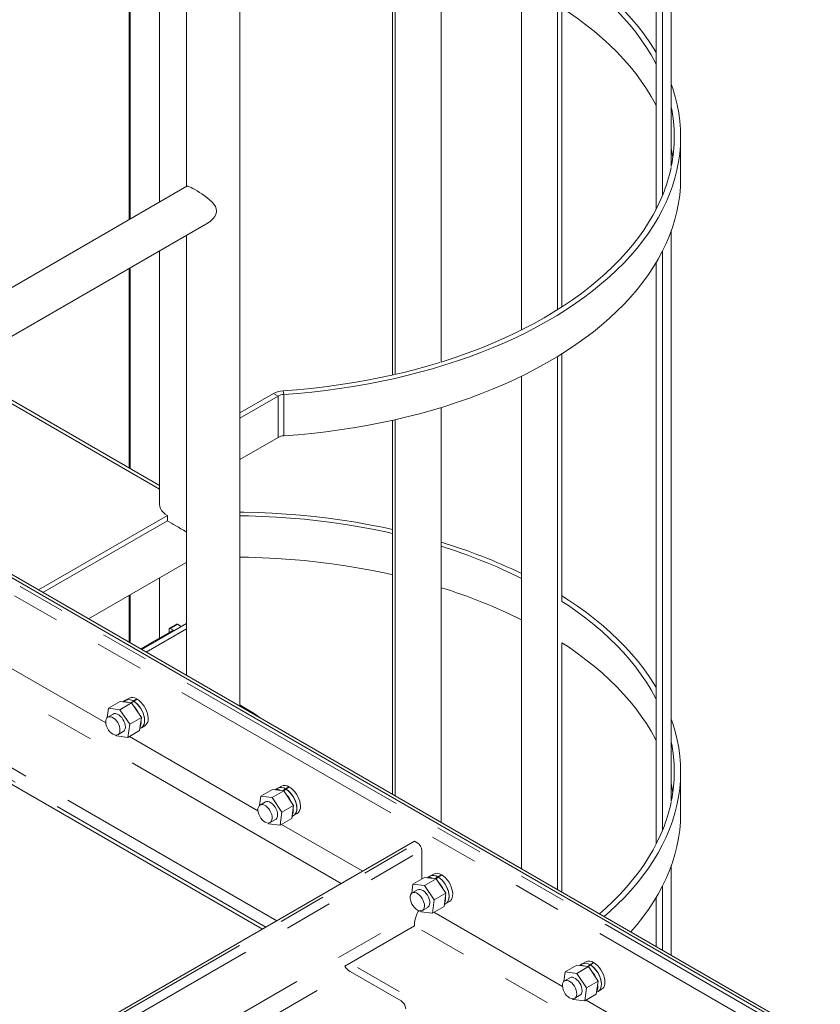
# Model space of a CAD drawing. Header units: millimetres. Extents: x 450 to 25135, y 150 to 17673.
# Tile 244 of 256: x 13361 to 13993, y 13574 to 14351. Entities that reach past the tile are written whole.
import ezdxf

# ---------------------------------------------------------------- set-up
doc = ezdxf.new("R2010")
doc.units = ezdxf.units.MM
doc.linetypes.add('SLD-Centrada-doble', pattern=[12.7, 6.35, -1.27, 1.27, -1.27, 1.27, -1.27])
doc.linetypes.add('SLD-Continua', pattern=[0])
doc.layers.add('COTAS', color=1, linetype='SLD-Continua')
doc.layers.add('OCULTA', color=8, linetype='SLD-Continua')

msp = doc.modelspace()

# ---------------------------------------------------------------- linework, layer by layer
at = {"layer": 'COTAS', "linetype": 'SLD-Continua', "lineweight": 18, "ltscale": 30}
for p, q in [((13479.21, 13867.24), (13479.21, 13869.96)), ((13485.09, 13873.73), (13479.44, 13870.47)), ((13479.99, 13870.41), (13483.02, 13868.66)), ((13485.64, 13873.68), (13488.67, 13871.93)), ((13480.69, 13868.09), (13463.93, 13858.42)), ((13463.51, 13858.17), (13456.66, 13854.22)), ((13535.11, 13809.78), (13534.94, 13809.69)), ((13535.11, 13809.78), (13546.29, 13803.32)), ((13545.82, 13802.75), (13546.29, 13803.32))]:
    msp.add_line(p, q, dxfattribs=at)
at = {"layer": 'COTAS', "linetype": 'SLD-Centrada-doble', "lineweight": 18, "ltscale": 30}
msp.add_line((13485.64, 13873.68), (13479.99, 13870.41), dxfattribs=at)
at = {"layer": 'COTAS', "linetype": 'SLD-Continua', "lineweight": 18, "ltscale": 30, "flags": 128}
msp.add_lwpolyline([(13546.29, 13803.32), (13549.08, 13801.25), (13550.92, 13799.81)], dxfattribs=at)
at = {"layer": 'COTAS', "linetype": 'SLD-Continua', "lineweight": 18, "ltscale": 900}
for centre, radius, start, end in [((13479.68, 13870.04), 0.48, 50.79671, 189.21404), ((13485.32, 13873.23), 0.553, 54.38242, 114.30712), ((13482.19, 13865.3), 3.17, 81.96171, 118.18728), ((13465, 13855.38), 3.17, 81.96171, 118.18728), ((13465.41, 13855.76), 3.03, 81.28093, 123.77156)]:
    msp.add_arc(centre, radius, start, end, dxfattribs=at)
at = {"layer": 'OCULTA', "linetype": 'SLD-Continua', "lineweight": 18, "ltscale": 30}
for p, q in [((13875.64, 14235.04), (13875.64, 14685.9)), ((13868.7, 14212.29), (13868.7, 14669.82)), ((13863.77, 14201.68), (13863.77, 14660.88)), ((13785.73, 14121.99), (13785.73, 14586.47)), ((13492.78, 14579.65), (13492.78, 14219.32)), ((13534.94, 13809.03), (13534.94, 14579.65)), ((13471.56, 14571.71), (13471.56, 14207.07)), ((13757.44, 14106.12), (13757.44, 14571.02)), ((13448.48, 14193.75), (13448.48, 14558.39)), ((13693.82, 14080.73), (13693.82, 14546.2)), ((13655.46, 14070.52), (13655.46, 14536.13)), ((13657.57, 14070.97), (13657.57, 14536.6)), ((13447.62, 14193.25), (13447.62, 14422.69)), ((13789.26, 14124.25), (13789.26, 14360.49)), ((13883, 14226.04), (13883, 14258.7)), ((13493.16, 14219.54), (13158.5, 14026.34)), ((13191.9, 14007.06), (13509.86, 14190.61)), ((13875.64, 13733.67), (13875.64, 14184.54)), ((13492.78, 14180.75), (13492.78, 13833.37)), ((13471.56, 14168.5), (13471.56, 13968.18)), ((13868.7, 13710.93), (13868.7, 14168.45)), ((13863.77, 13700.31), (13863.77, 14159.51)), ((13447.62, 13997.12), (13447.62, 14154.68)), ((13448.48, 13996.62), (13448.48, 14155.18)), ((13050.7, 14086.12), (13991.15, 13543.21)), ((13991.15, 13543.21), (13050.7, 14086.12)), ((13052.82, 14087.35), (13993.28, 13544.44)), ((13785.73, 13664.25), (13785.73, 14085.1)), ((13789.26, 13891.83), (13789.26, 14087.29)), ((13757.44, 13680.58), (13757.44, 14069.66)), ((13471.56, 13983.3), (13333.41, 14063.05)), ((13333.41, 14060.1), (13471.56, 13980.35)), ((13561.56, 14055.95), (13534.94, 14040.58)), ((13565.1, 14053.91), (13534.94, 14036.49)), ((13693.82, 13717.31), (13693.82, 14044.83)), ((13655.46, 13739.46), (13655.46, 14034.76)), ((13657.57, 13738.24), (13657.57, 14035.24)), ((13565.1, 14021.24), (13534.94, 14003.83)), ((13477.74, 13959.58), (13375.95, 13900.81)), ((13379.48, 13898.77), (13477.74, 13955.49)), ((13477.74, 13959.58), (13477.74, 13955.49)), ((13415.56, 13877.95), (13492.64, 13922.44)), ((13471.56, 13910.27), (13471.56, 13862.82)), ((13447.62, 13859.44), (13447.62, 13896.45)), ((13448.48, 13858.94), (13448.48, 13896.95)), ((13457.33, 13853.83), (13492.78, 13874.29)), ((13460.87, 13851.79), (13492.78, 13870.21)), ((13789.26, 13662.21), (13789.26, 13859.12)), ((13431.21, 13807.34), (13440.41, 13812.64)), ((13440.32, 13806.26), (13449.51, 13811.57)), ((13449.51, 13811.57), (13440.41, 13812.64)), ((13444.68, 13813.65), (13442.5, 13812.4)), ((13447.5, 13815.28), (13444.68, 13813.65)), ((13448.51, 13811.69), (13450.88, 13813.06)), ((13449.23, 13811.6), (13451.3, 13812.8)), ((13457.2, 13800.12), (13449.51, 13811.57)), ((13450.71, 13813.15), (13453.54, 13814.78)), ((13450.87, 13812.55), (13450.88, 13813.06)), ((13451.14, 13812.91), (13453.97, 13814.54)), ((13451.14, 13812.91), (13451.14, 13812.71)), ((13453.54, 13814.29), (13453.54, 13814.78)), ((13431.21, 13807.34), (13430.22, 13800.05)), ((13434.9, 13802.81), (13430.66, 13800.36)), ((13440.32, 13806.26), (13431.21, 13807.34)), ((13448.01, 13794.81), (13440.32, 13806.26)), ((13448.01, 13794.81), (13457.2, 13800.12)), ((13455.79, 13789.74), (13457.2, 13800.12)), ((13446.59, 13784.43), (13448.01, 13794.81)), ((13457.17, 13792), (13460, 13793.63)), ((13437.07, 13786.13), (13437.49, 13785.51)), ((13437.49, 13785.51), (13446.59, 13784.43)), ((13438.66, 13786.51), (13442.9, 13788.96)), ((13446.59, 13784.43), (13455.79, 13789.74)), ((13456, 13791.32), (13457.17, 13792)), ((13552.74, 13633.01), (13291.12, 13784.04)), ((13883, 13724.67), (13883, 13757.33)), ((13567.71, 13745.89), (13564.88, 13744.26)), ((13551.42, 13737.94), (13550.43, 13730.65)), ((13551.42, 13737.94), (13560.62, 13743.25)), ((13560.53, 13736.87), (13551.42, 13737.94)), ((13560.53, 13736.87), (13569.72, 13742.18)), ((13569.72, 13742.18), (13560.62, 13743.25)), ((13564.88, 13744.26), (13562.71, 13743)), ((13568.72, 13742.29), (13571.09, 13743.66)), ((13569.44, 13742.21), (13571.51, 13743.41)), ((13577.41, 13730.73), (13569.72, 13742.18)), ((13570.92, 13743.76), (13573.75, 13745.39)), ((13571.08, 13743.16), (13571.09, 13743.66)), ((13571.35, 13743.51), (13574.17, 13745.14)), ((13571.35, 13743.51), (13571.35, 13743.31)), ((13573.75, 13744.9), (13573.75, 13745.39)), ((13555.11, 13733.42), (13550.87, 13730.97)), ((13568.22, 13725.42), (13560.53, 13736.87)), ((13568.22, 13725.42), (13577.41, 13730.73)), ((13575.99, 13720.35), (13577.41, 13730.73)), ((13566.8, 13715.04), (13568.22, 13725.42)), ((13576.21, 13721.93), (13577.38, 13722.6)), ((13577.38, 13722.6), (13580.21, 13724.24)), ((13557.28, 13716.74), (13557.7, 13716.11)), ((13557.7, 13716.11), (13566.8, 13715.04)), ((13558.87, 13717.11), (13563.11, 13719.56)), ((13566.8, 13715.04), (13575.99, 13720.35)), ((13367.49, 13526.07), (13672.96, 13702.41)), ((13675.08, 13701.19), (13672.96, 13702.41)), ((13678.61, 13672.58), (13678.61, 13695.06)), ((13687.92, 13676.49), (13685.09, 13674.86)), ((13691.13, 13674.36), (13693.96, 13675.99)), ((13691.55, 13674.12), (13694.38, 13675.75)), ((13693.96, 13675.5), (13693.96, 13675.99)), ((13875.64, 13612.35), (13875.64, 13683.17)), ((13671.63, 13668.55), (13670.64, 13661.26)), ((13671.63, 13668.55), (13680.82, 13673.85)), ((13680.73, 13667.48), (13671.63, 13668.55)), ((13680.73, 13667.48), (13689.93, 13672.78)), ((13689.93, 13672.78), (13680.82, 13673.85)), ((13685.09, 13674.86), (13682.92, 13673.61)), ((13688.93, 13672.9), (13691.3, 13674.27)), ((13689.64, 13672.82), (13691.72, 13674.01)), ((13697.62, 13661.33), (13689.93, 13672.78)), ((13691.29, 13673.76), (13691.3, 13674.27)), ((13691.55, 13674.12), (13691.55, 13673.92)), ((13675.32, 13664.02), (13671.08, 13661.57)), ((13688.42, 13656.02), (13680.73, 13667.48)), ((13688.42, 13656.02), (13697.62, 13661.33)), ((13696.2, 13650.95), (13697.62, 13661.33)), ((13868.7, 13616.36), (13868.7, 13667.09)), ((13687.01, 13645.64), (13688.42, 13656.02)), ((13696.42, 13652.53), (13697.59, 13653.21)), ((13697.59, 13653.21), (13700.42, 13654.84)), ((13863.77, 13619.2), (13863.77, 13658.14)), ((13676.2, 13647.6), (13675.78, 13646.89)), ((13677.48, 13647.35), (13677.91, 13646.72)), ((13677.91, 13646.72), (13687.01, 13645.64)), ((13679.08, 13647.72), (13683.32, 13650.17)), ((13687.01, 13645.64), (13696.2, 13650.95)), ((13617.8, 13603.62), (13672.96, 13635.46)), ((13808.13, 13607.1), (13805.3, 13605.47)), ((13811.34, 13604.97), (13814.17, 13606.6)), ((13811.76, 13604.72), (13814.59, 13606.35)), ((13814.17, 13606.11), (13814.17, 13606.6)), ((13662.35, 13576.27), (13622.04, 13599.53)), ((13791.84, 13599.15), (13790.85, 13591.86)), ((13791.84, 13599.15), (13801.03, 13604.46)), ((13800.94, 13598.08), (13791.84, 13599.15)), ((13800.94, 13598.08), (13810.14, 13603.39)), ((13808.63, 13586.63), (13800.94, 13598.08)), ((13810.14, 13603.39), (13801.03, 13604.46)), ((13805.3, 13605.47), (13803.13, 13604.21)), ((13809.13, 13603.5), (13811.5, 13604.87)), ((13809.85, 13603.42), (13811.93, 13604.62)), ((13817.82, 13591.94), (13810.14, 13603.39)), ((13811.5, 13604.37), (13811.5, 13604.87)), ((13811.76, 13604.72), (13811.76, 13604.52)), ((13795.53, 13594.63), (13791.29, 13592.18)), ((13808.63, 13586.63), (13817.82, 13591.94)), ((13816.41, 13581.56), (13817.82, 13591.94)), ((13807.22, 13576.25), (13808.63, 13586.63)), ((13816.63, 13583.14), (13817.8, 13583.81)), ((13817.8, 13583.81), (13820.63, 13585.45)), ((13797.69, 13577.95), (13798.11, 13577.32)), ((13798.11, 13577.32), (13807.22, 13576.25)), ((13799.29, 13578.32), (13803.53, 13580.77)), ((13807.22, 13576.25), (13816.41, 13581.56))]:
    msp.add_line(p, q, dxfattribs=at)
at = {"layer": 'OCULTA', "linetype": 'SLD-Centrada-doble', "lineweight": 18, "ltscale": 30}
for p, q in [((13988.33, 13541.58), (13047.87, 14084.49)), ((13984.08, 13534.23), (13043.63, 14077.14)), ((13569.05, 14058.04), (13569.64, 14055.18)), ((13561.56, 14055.95), (13565.1, 14053.91)), ((13565.1, 14053.91), (13565.1, 14021.24)), ((13569.64, 14055.18), (13569.64, 14022.51)), ((13429.05, 13795.86), (13354.76, 13838.74)), ((13614.97, 13668.93), (13346.27, 13824.05)), ((13564.05, 13639.54), (13295.36, 13794.66)), ((13555.57, 13634.64), (13291.12, 13787.31)), ((13549.26, 13726.46), (13447.71, 13785.08)), ((13631.94, 13678.73), (13567.92, 13715.69)), ((13369.61, 13524.84), (13675.08, 13701.19)), ((13374.61, 13519.56), (13678.61, 13695.06)), ((13414.92, 13496.29), (13675.78, 13646.89)), ((13789.67, 13587.67), (13688.13, 13646.29)), ((13975.6, 13460.74), (13672.96, 13635.46)), ((13924.69, 13431.35), (13622.04, 13606.06)), ((13431.13, 13489.32), (13622.04, 13599.53)), ((13471.43, 13466.05), (13662.35, 13576.27)), ((13924.08, 13510.08), (13808.34, 13576.9))]:
    msp.add_line(p, q, dxfattribs=at)
at = {"layer": 'OCULTA', "linetype": 'SLD-Continua', "lineweight": 18, "ltscale": 30, "flags": 128}
for points in [[(13863.77, 14315.72), (13863.06, 14317.1), (13859.68, 14323.21), (13855.97, 14329.26), (13851.92, 14335.23), (13847.55, 14341.13), (13842.85, 14346.95), (13837.84, 14352.67), (13832.52, 14358.3), (13826.89, 14363.83), (13820.95, 14369.26), (13814.73, 14374.57), (13808.21, 14379.77), (13801.41, 14384.84), (13794.33, 14389.79), (13789.22, 14393.17)], [(13863.77, 14325.23), (13862.2, 14327.81), (13858.26, 14333.86), (13854, 14339.83), (13849.4, 14345.72), (13844.49, 14351.53), (13839.26, 14357.24), (13833.73, 14362.86), (13827.89, 14368.37), (13821.75, 14373.77), (13815.32, 14379.06), (13808.6, 14384.23), (13801.61, 14389.28), (13794.34, 14394.19), (13789.26, 14397.45)], [(13863.77, 14283.06), (13863.06, 14284.44), (13859.68, 14290.55), (13855.97, 14296.59), (13851.92, 14302.57), (13847.55, 14308.47), (13842.85, 14314.28), (13837.84, 14320.01), (13832.52, 14325.64), (13826.89, 14331.17), (13820.95, 14336.6), (13814.73, 14341.91), (13808.21, 14347.11), (13801.41, 14352.18), (13794.33, 14357.13), (13789.26, 14360.49)], [(13569.64, 14055.18), (13580.73, 14056.04), (13591.77, 14057.1), (13602.75, 14058.36), (13613.65, 14059.82), (13624.47, 14061.47), (13635.2, 14063.33), (13645.81, 14065.38), (13656.31, 14067.62), (13666.68, 14070.05), (13676.91, 14072.66), (13687, 14075.47), (13696.93, 14078.45), (13706.68, 14081.61), (13716.27, 14084.95), (13725.66, 14088.47), (13734.86, 14092.15), (13743.85, 14096), (13752.63, 14100.01), (13761.18, 14104.17), (13769.5, 14108.49), (13777.59, 14112.96), (13785.42, 14117.58), (13793, 14122.33), (13800.32, 14127.22), (13807.36, 14132.24), (13814.13, 14137.39), (13820.61, 14142.66), (13826.8, 14148.04), (13832.69, 14153.53), (13838.29, 14159.13), (13843.57, 14164.83), (13848.54, 14170.62), (13853.19, 14176.49), (13857.52, 14182.45), (13861.52, 14188.49), (13865.18, 14194.59), (13868.52, 14200.76), (13871.51, 14206.99), (13874.17, 14213.26), (13876.47, 14219.59), (13878.44, 14225.95), (13880.05, 14232.34), (13881.32, 14238.76), (13882.23, 14245.2), (13882.79, 14251.65), (13883, 14258.11), (13882.85, 14264.58), (13882.36, 14271.03), (13881.51, 14277.47), (13880.31, 14283.9), (13878.75, 14290.3), (13876.85, 14296.66), (13875.64, 14300.2)], [(13876.85, 14242.37), (13876.16, 14246.75), (13875.64, 14249.44)], [(13569.64, 14022.51), (13580.73, 14023.37), (13591.77, 14024.43), (13602.75, 14025.69), (13613.65, 14027.15), (13624.47, 14028.81), (13635.2, 14030.67), (13645.81, 14032.71), (13656.31, 14034.95), (13666.68, 14037.38), (13676.91, 14040), (13687, 14042.8), (13696.93, 14045.79), (13706.68, 14048.95), (13716.27, 14052.29), (13725.66, 14055.81), (13734.86, 14059.49), (13743.85, 14063.33), (13752.63, 14067.34), (13761.18, 14071.51), (13769.5, 14075.83), (13777.59, 14080.3), (13785.42, 14084.92), (13793, 14089.67), (13800.32, 14094.56), (13807.36, 14099.58), (13814.13, 14104.73), (13820.61, 14110), (13826.8, 14115.38), (13832.69, 14120.87), (13838.29, 14126.47), (13843.57, 14132.17), (13848.54, 14137.96), (13853.19, 14143.83), (13857.52, 14149.79), (13861.52, 14155.83), (13865.18, 14161.93), (13868.52, 14168.1), (13871.51, 14174.32), (13874.17, 14180.6), (13876.47, 14186.92), (13878.44, 14193.29), (13880.05, 14199.68), (13881.32, 14206.1), (13882.23, 14212.54), (13882.79, 14218.99), (13883, 14225.45), (13883, 14226.04)], [(13493.21, 14219.48), (13493.48, 14219.63), (13494.21, 14219.54), (13495.27, 14219.15), (13496.41, 14218.61), (13497.83, 14217.87), (13499.42, 14216.96), (13501.23, 14215.87), (13503, 14214.76), (13504.85, 14213.54), (13506.84, 14212.17), (13508.81, 14210.72), (13511, 14208.95), (13513.03, 14207.08), (13514.52, 14205.37), (13515.72, 14203.5), (13516.55, 14200.61), (13516.49, 14199.11), (13516.1, 14197.57), (13515.23, 14195.75), (13513.99, 14194.03), (13511.85, 14191.97), (13509.84, 14190.65)], [(13693.82, 14080.76), (13695.37, 14081.25), (13705.05, 14084.41), (13714.54, 14087.74), (13723.85, 14091.24), (13732.96, 14094.92), (13741.86, 14098.76), (13750.55, 14102.76), (13759.02, 14106.91), (13767.25, 14111.22), (13775.24, 14115.68), (13782.98, 14120.29), (13790.46, 14125.03), (13797.68, 14129.91), (13804.63, 14134.92), (13811.3, 14140.05), (13817.68, 14145.3), (13823.77, 14150.67), (13829.56, 14156.14), (13835.05, 14161.72), (13840.23, 14167.4), (13845.09, 14173.17), (13849.64, 14179.02), (13853.86, 14184.96), (13857.75, 14190.96), (13861.31, 14197.04), (13864.53, 14203.18), (13867.41, 14209.38), (13868.65, 14212.3)], [(13658.43, 14071.2), (13665.38, 14072.86), (13675.53, 14075.47), (13685.53, 14078.27), (13692.96, 14080.5)], [(13569.05, 14058.04), (13580.07, 14058.9), (13591.03, 14059.95), (13601.93, 14061.21), (13612.75, 14062.66), (13623.49, 14064.31), (13634.13, 14066.16), (13644.67, 14068.2), (13655.09, 14070.44), (13657.55, 14071)], [(13471.56, 13968.18), (13471.74, 13966.59), (13472.28, 13965.03), (13473.17, 13963.52), (13474.39, 13962.1), (13475.92, 13960.77), (13477.74, 13959.58)], [(13655.46, 13948.61), (13647.72, 13950.26), (13637.12, 13952.35), (13626.42, 13954.24), (13615.62, 13955.93), (13604.73, 13957.43), (13593.76, 13958.72), (13582.73, 13959.82), (13571.65, 13960.71), (13560.52, 13961.41), (13549.36, 13961.9), (13538.18, 13962.19), (13534.94, 13962.23)], [(13655.46, 13945.51), (13650.22, 13946.66), (13639.75, 13948.81), (13629.16, 13950.76), (13618.47, 13952.52), (13607.69, 13954.08), (13596.83, 13955.44), (13585.9, 13956.6), (13574.92, 13957.56), (13563.88, 13958.32), (13552.81, 13958.88), (13541.71, 13959.23), (13534.94, 13959.34)], [(13655.46, 13912.85), (13650.22, 13914), (13639.75, 13916.15), (13629.16, 13918.1), (13618.47, 13919.85), (13607.69, 13921.41), (13596.83, 13922.78), (13585.9, 13923.94), (13574.92, 13924.9), (13563.88, 13925.66), (13552.81, 13926.21), (13541.71, 13926.57), (13534.94, 13926.68)], [(13863.77, 13823.86), (13862.2, 13826.44), (13858.26, 13832.49), (13854, 13838.47), (13849.4, 13844.36), (13844.49, 13850.16), (13839.26, 13855.88), (13833.73, 13861.49), (13827.89, 13867.01), (13821.75, 13872.41), (13815.32, 13877.7), (13808.6, 13882.87), (13801.61, 13887.91), (13794.34, 13892.83), (13789.26, 13896.08)], [(13863.77, 13814.35), (13863.06, 13815.73), (13859.68, 13821.84), (13855.97, 13827.89), (13851.92, 13833.87), (13847.55, 13839.76), (13842.85, 13845.58), (13837.84, 13851.31), (13832.52, 13856.94), (13826.89, 13862.47), (13820.95, 13867.89), (13814.73, 13873.21), (13808.21, 13878.4), (13801.41, 13883.48), (13794.33, 13888.42), (13789.22, 13891.81)], [(13863.77, 13781.69), (13863.06, 13783.07), (13859.68, 13789.18), (13855.97, 13795.23), (13851.92, 13801.2), (13847.55, 13807.1), (13842.85, 13812.92), (13837.84, 13818.64), (13832.52, 13824.27), (13826.89, 13829.81), (13820.95, 13835.23), (13814.73, 13840.54), (13808.21, 13845.74), (13801.41, 13850.82), (13794.33, 13855.76), (13789.26, 13859.12)], [(13457.17, 13792), (13457.99, 13792.62), (13458.78, 13793.62), (13459.35, 13794.88), (13459.68, 13796.36), (13459.76, 13798.03), (13459.59, 13799.84), (13459.17, 13801.73), (13458.53, 13803.65), (13457.66, 13805.54), (13456.61, 13807.36), (13455.39, 13809.06), (13454.05, 13810.57), (13452.62, 13811.87), (13451.14, 13812.91)], [(13457.17, 13792), (13457.89, 13792.52), (13458.71, 13793.49), (13459.3, 13794.72), (13459.65, 13796.19), (13459.76, 13797.84), (13459.62, 13799.63), (13459.23, 13801.51), (13458.61, 13803.43), (13457.77, 13805.33), (13456.73, 13807.17), (13455.53, 13808.87), (13454.2, 13810.41), (13452.78, 13811.73), (13451.3, 13812.8)], [(13460, 13793.63), (13460.82, 13794.25), (13461.61, 13795.25), (13462.18, 13796.51), (13462.51, 13798), (13462.59, 13799.66), (13462.42, 13801.47), (13462, 13803.36), (13461.35, 13805.28), (13460.49, 13807.18), (13459.43, 13809), (13458.22, 13810.69), (13456.88, 13812.2), (13455.44, 13813.5), (13453.97, 13814.54)], [(13439.89, 13792.92), (13439.3, 13794.5), (13438.49, 13796.03), (13437.51, 13797.44), (13436.39, 13798.66), (13435.19, 13799.63), (13433.97, 13800.32), (13432.78, 13800.68), (13431.68, 13800.71), (13430.71, 13800.39), (13429.94, 13799.75), (13429.38, 13798.82), (13429.07, 13797.63), (13429.02, 13796.25), (13429.23, 13794.73), (13429.7, 13793.16), (13430.4, 13791.6), (13431.3, 13790.12), (13432.36, 13788.8), (13433.52, 13787.69), (13434.74, 13786.86), (13435.95, 13786.33), (13437.11, 13786.13), (13438.15, 13786.28), (13439.02, 13786.76), (13439.7, 13787.55), (13440.13, 13788.62), (13440.31, 13789.91), (13440.23, 13791.37), (13439.89, 13792.92)], [(13442.9, 13788.96), (13443.34, 13789.27), (13443.99, 13790.1), (13444.41, 13791.19), (13444.56, 13792.5), (13444.45, 13793.97), (13444.08, 13795.53), (13443.47, 13797.11), (13442.65, 13798.63), (13441.65, 13800.02), (13440.52, 13801.21), (13439.31, 13802.16), (13438.09, 13802.82), (13436.91, 13803.15), (13435.82, 13803.14), (13434.9, 13802.81)], [(13822.59, 13642.97), (13826.8, 13646.67), (13832.69, 13652.17), (13838.29, 13657.77), (13843.57, 13663.46), (13848.54, 13669.25), (13853.19, 13675.13), (13857.52, 13681.09), (13861.52, 13687.12), (13865.18, 13693.23), (13868.52, 13699.39), (13871.51, 13705.62), (13874.17, 13711.9), (13876.47, 13718.22), (13878.44, 13724.58), (13880.05, 13730.98), (13881.32, 13737.4), (13882.23, 13743.84), (13882.79, 13750.29), (13883, 13756.75), (13882.85, 13763.21), (13882.36, 13769.66), (13881.51, 13776.11), (13880.31, 13782.53), (13878.75, 13788.93), (13876.85, 13795.3), (13875.64, 13798.83)], [(13876.85, 13741), (13876.16, 13745.38), (13875.64, 13748.07)], [(13577.38, 13722.6), (13578.2, 13723.22), (13578.99, 13724.22), (13579.56, 13725.48), (13579.89, 13726.97), (13579.97, 13728.64), (13579.8, 13730.44), (13579.38, 13732.33), (13578.73, 13734.25), (13577.87, 13736.15), (13576.81, 13737.97), (13575.6, 13739.66), (13574.26, 13741.18), (13572.82, 13742.47), (13571.35, 13743.51)], [(13577.38, 13722.6), (13578.1, 13723.13), (13578.91, 13724.1), (13579.51, 13725.33), (13579.86, 13726.79), (13579.97, 13728.44), (13579.83, 13730.23), (13579.44, 13732.12), (13578.82, 13734.04), (13577.98, 13735.94), (13576.94, 13737.77), (13575.74, 13739.48), (13574.41, 13741.02), (13572.99, 13742.34), (13571.51, 13743.41)], [(13580.21, 13724.24), (13581.03, 13724.85), (13581.82, 13725.85), (13582.39, 13727.11), (13582.72, 13728.6), (13582.8, 13730.27), (13582.63, 13732.07), (13582.21, 13733.96), (13581.56, 13735.88), (13580.7, 13737.78), (13579.64, 13739.6), (13578.43, 13741.29), (13577.08, 13742.81), (13575.65, 13744.1), (13574.17, 13745.14)], [(13560.1, 13723.53), (13559.51, 13725.1), (13558.7, 13726.63), (13557.72, 13728.04), (13556.6, 13729.26), (13555.4, 13730.24), (13554.18, 13730.92), (13552.99, 13731.29), (13551.89, 13731.31), (13550.92, 13731), (13550.14, 13730.36), (13549.59, 13729.42), (13549.28, 13728.24), (13549.23, 13726.85), (13549.44, 13725.34), (13549.91, 13723.76), (13550.61, 13722.2), (13551.51, 13720.73), (13552.57, 13719.4), (13553.73, 13718.3), (13554.95, 13717.46), (13556.16, 13716.94), (13557.32, 13716.74), (13558.36, 13716.88), (13559.23, 13717.36), (13559.9, 13718.16), (13560.34, 13719.22), (13560.52, 13720.52), (13560.44, 13721.97), (13560.1, 13723.53)], [(13563.11, 13719.56), (13563.55, 13719.88), (13564.2, 13720.7), (13564.61, 13721.79), (13564.77, 13723.1), (13564.66, 13724.58), (13564.29, 13726.13), (13563.68, 13727.71), (13562.85, 13729.23), (13561.85, 13730.62), (13560.73, 13731.82), (13559.52, 13732.77), (13558.3, 13733.42), (13557.12, 13733.75), (13556.02, 13733.75), (13555.11, 13733.42)], [(13843.61, 13630.84), (13848.54, 13636.59), (13853.19, 13642.47), (13857.52, 13648.43), (13861.52, 13654.46), (13865.18, 13660.56), (13868.52, 13666.73), (13871.51, 13672.96), (13874.17, 13679.24), (13876.47, 13685.56), (13878.44, 13691.92), (13880.05, 13698.31), (13881.32, 13704.73), (13882.23, 13711.17), (13882.79, 13717.63), (13883, 13724.09), (13883, 13724.67)], [(13818.98, 13645.05), (13823.77, 13649.3), (13829.56, 13654.78), (13835.05, 13660.35), (13840.23, 13666.03), (13845.09, 13671.8), (13849.64, 13677.65), (13853.86, 13683.59), (13857.75, 13689.6), (13861.31, 13695.68), (13864.53, 13701.82), (13867.41, 13708.01), (13868.65, 13710.93)], [(13700.42, 13654.84), (13701.24, 13655.46), (13702.03, 13656.46), (13702.6, 13657.72), (13702.92, 13659.21), (13703, 13660.88), (13702.83, 13662.68), (13702.42, 13664.57), (13701.77, 13666.49), (13700.91, 13668.39), (13699.85, 13670.21), (13698.63, 13671.9), (13697.29, 13673.41), (13695.86, 13674.71), (13694.38, 13675.75)], [(13697.59, 13653.21), (13698.41, 13653.83), (13699.2, 13654.83), (13699.77, 13656.09), (13700.1, 13657.57), (13700.18, 13659.24), (13700.01, 13661.05), (13699.59, 13662.94), (13698.94, 13664.86), (13698.08, 13666.75), (13697.02, 13668.57), (13695.81, 13670.27), (13694.46, 13671.78), (13693.03, 13673.08), (13691.55, 13674.12)], [(13697.59, 13653.21), (13698.31, 13653.73), (13699.12, 13654.7), (13699.72, 13655.93), (13700.07, 13657.4), (13700.18, 13659.05), (13700.04, 13660.84), (13699.65, 13662.72), (13699.03, 13664.64), (13698.18, 13666.54), (13697.15, 13668.38), (13695.95, 13670.08), (13694.62, 13671.62), (13693.2, 13672.94), (13691.72, 13674.01)], [(13680.3, 13654.13), (13679.72, 13655.71), (13678.91, 13657.24), (13677.93, 13658.65), (13676.81, 13659.87), (13675.61, 13660.84), (13674.39, 13661.53), (13673.2, 13661.89), (13672.09, 13661.92), (13671.13, 13661.6), (13670.35, 13660.96), (13669.79, 13660.03), (13669.48, 13658.84), (13669.43, 13657.46), (13669.65, 13655.95), (13670.12, 13654.37), (13670.82, 13652.81), (13671.72, 13651.33), (13672.77, 13650.01), (13673.94, 13648.91), (13675.16, 13648.07), (13676.37, 13647.54), (13677.52, 13647.34), (13678.56, 13647.49), (13679.44, 13647.97), (13680.11, 13648.76), (13680.55, 13649.83), (13680.73, 13651.12), (13680.65, 13652.58), (13680.3, 13654.13)], [(13683.32, 13650.17), (13683.76, 13650.48), (13684.41, 13651.31), (13684.82, 13652.4), (13684.98, 13653.71), (13684.87, 13655.18), (13684.5, 13656.74), (13683.89, 13658.32), (13683.06, 13659.84), (13682.06, 13661.23), (13680.93, 13662.43), (13679.73, 13663.37), (13678.51, 13664.03), (13677.32, 13664.36), (13676.23, 13664.35), (13675.32, 13664.02)], [(13820.63, 13585.45), (13821.45, 13586.06), (13822.24, 13587.06), (13822.8, 13588.33), (13823.13, 13589.81), (13823.21, 13591.48), (13823.04, 13593.29), (13822.63, 13595.17), (13821.98, 13597.1), (13821.11, 13598.99), (13820.06, 13600.81), (13818.84, 13602.5), (13817.5, 13604.02), (13816.07, 13605.32), (13814.59, 13606.35)], [(13817.8, 13583.81), (13818.62, 13584.43), (13819.41, 13585.43), (13819.98, 13586.69), (13820.3, 13588.18), (13820.38, 13589.85), (13820.21, 13591.65), (13819.8, 13593.54), (13819.15, 13595.46), (13818.29, 13597.36), (13817.23, 13599.18), (13816.01, 13600.87), (13814.67, 13602.39), (13813.24, 13603.68), (13811.76, 13604.72)], [(13817.8, 13583.81), (13818.52, 13584.34), (13819.33, 13585.31), (13819.92, 13586.54), (13820.28, 13588), (13820.39, 13589.65), (13820.25, 13591.44), (13819.86, 13593.33), (13819.23, 13595.25), (13818.39, 13597.15), (13817.36, 13598.98), (13816.16, 13600.69), (13814.83, 13602.23), (13813.4, 13603.55), (13811.93, 13604.62)], [(13800.51, 13584.74), (13799.92, 13586.32), (13799.12, 13587.84), (13798.13, 13589.25), (13797.02, 13590.47), (13795.82, 13591.45), (13794.6, 13592.13), (13793.41, 13592.5), (13792.3, 13592.52), (13791.34, 13592.21), (13790.56, 13591.57), (13790, 13590.64), (13789.69, 13589.45), (13789.64, 13588.07), (13789.86, 13586.55), (13790.33, 13584.98), (13791.03, 13583.41), (13791.93, 13581.94), (13792.98, 13580.62), (13794.15, 13579.51), (13795.36, 13578.67), (13796.58, 13578.15), (13797.73, 13577.95), (13798.77, 13578.09), (13799.65, 13578.57), (13800.32, 13579.37), (13800.76, 13580.43), (13800.94, 13581.73), (13800.85, 13583.18), (13800.51, 13584.74)], [(13803.53, 13580.77), (13803.97, 13581.09), (13804.62, 13581.91), (13805.03, 13583), (13805.18, 13584.32), (13805.07, 13585.79), (13804.71, 13587.35), (13804.09, 13588.92), (13803.27, 13590.44), (13802.27, 13591.83), (13801.14, 13593.03), (13799.94, 13593.98), (13798.72, 13594.63), (13797.53, 13594.97), (13796.44, 13594.96), (13795.53, 13594.63)]]:
    msp.add_lwpolyline(points, dxfattribs=at)
at = {"layer": 'OCULTA', "linetype": 'SLD-Continua', "lineweight": 18, "ltscale": 900}
for centre, radius, start, end in [((13760.41, 14258.7), 117.58, 348.52072, 11.47928), ((13750.34, 14260.88), 127.89, 337.93537, 348.09506), ((13569.93, 14040.48), 17.59, 92.86115, 118.41465), ((13570.17, 14044.53), 10.66, 92.86115, 118.41465), ((13570.17, 14011.87), 10.66, 92.86115, 118.41465), ((13569.32, 13525.54), 431.36, 64.14398, 73.22439), ((13570.82, 13534.16), 419.54, 63.58841, 72.95185), ((13570.82, 13501.5), 419.54, 63.58841, 72.95185), ((13450.09, 13809.86), 6.01, 55.0302, 115.51385), ((13444.25, 13806.1), 6.47, 62.32749, 104.24663), ((13447.27, 13808.22), 6.01, 55.0302, 115.51385), ((13447.28, 13808.1), 6.13, 53.96108, 115.11964), ((13436.1, 13794.26), 21.08, 24.36637, 43.39664), ((13447.71, 13796.13), 9.25, 335.62847, 8.85594), ((13760.41, 13757.33), 117.58, 348.52072, 11.47928), ((13570.3, 13740.46), 6.01, 55.0302, 115.51385), ((13564.46, 13736.71), 6.47, 62.32749, 104.24663), ((13567.47, 13738.83), 6.01, 55.0302, 115.51385), ((13567.48, 13738.71), 6.13, 53.96108, 115.11964), ((13556.31, 13724.86), 21.08, 24.36637, 43.39664), ((13750.34, 13759.51), 127.89, 337.93537, 348.09506), ((13567.91, 13726.73), 9.25, 335.62847, 8.85594), ((13670.94, 13694.71), 7.68, 2.60548, 57.39452), ((13690.51, 13671.07), 6.01, 55.0302, 115.51385), ((13684.67, 13667.31), 6.47, 62.32749, 104.24663), ((13687.68, 13669.43), 6.01, 55.0302, 115.51385), ((13687.69, 13669.31), 6.13, 53.96108, 115.11964), ((13676.52, 13655.47), 21.08, 24.36637, 43.39664), ((13688.12, 13657.34), 9.25, 335.62847, 8.85594), ((13807.89, 13600.04), 6.01, 55.0302, 115.51385), ((13807.9, 13599.92), 6.13, 53.96108, 115.11964), ((13810.72, 13601.67), 6.01, 55.0302, 115.51385), ((13629.21, 13611.23), 13.71, 213.70708, 238.49963), ((13804.88, 13597.92), 6.47, 62.32749, 104.24663), ((13796.72, 13586.07), 21.08, 24.36637, 43.39664), ((13808.33, 13587.94), 9.25, 335.62847, 8.85594), ((13658.21, 13569.79), 7.68, 2.60548, 57.39452)]:
    msp.add_arc(centre, radius, start, end, dxfattribs=at)
for centre, major_axis, ratio, start_param, end_param in [((13492.64, 13946.79), (21.08, -12.17), 0.00007, 1.570514, 2.3619), ((13682.86, 13642.8), (7.07, 12.25), 0.577335, 1.570837, 2.498132)]:
    msp.add_ellipse(centre, major_axis=major_axis, ratio=ratio, start_param=start_param, end_param=end_param, dxfattribs=at)

doc.saveas('drawing.dxf')
